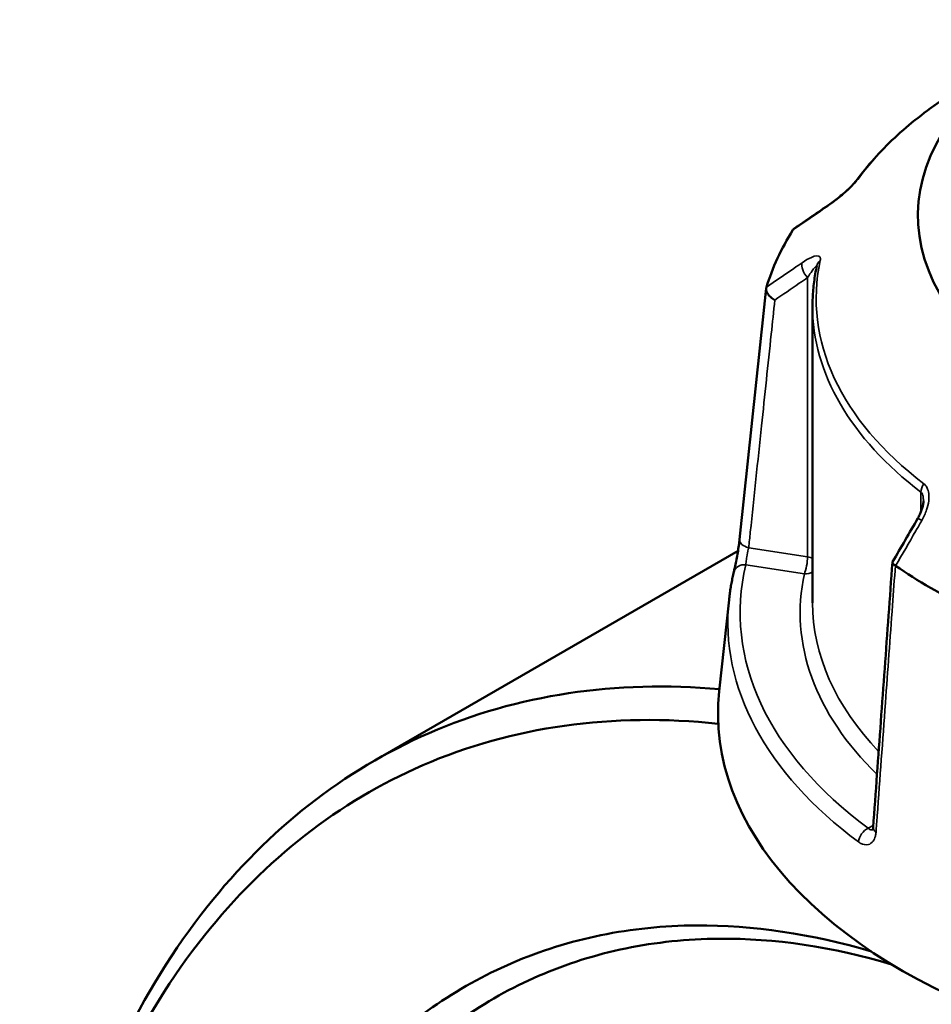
# Model space of a CAD drawing. Header units: millimetres. Extents: x 0 to 904, y 0 to 959.
# Tile 9 of 10: x 621 to 694, y 816 to 896. Entities that reach past the tile are written whole.
import ezdxf

# ---------------------------------------------------------------- set-up
doc = ezdxf.new("R2010")
doc.units = ezdxf.units.MM
doc.layers.add('Visible (ANSI)', color=7, linetype='Continuous', lineweight=50)
doc.layers.add('Visible Narrow (ANSI)', color=7, linetype='Continuous', lineweight=35)

msp = doc.modelspace()

# ---------------------------------------------------------------- linework, layer by layer
at = {"layer": 'Visible (ANSI)'}
for p, q in [((684.74, 873.029), (684.74, 848.983)), ((678.71, 853.185), (649.274, 836.19)), ((677.981, 849.214), (677.188, 841.823))]:
    msp.add_line(p, q, dxfattribs=at)
for centre, major_axis, ratio, start_param, end_param in [((728.09, 880.336), (-34.815, 0), 0.57735, 5.375085, 8.411869), ((11563.843, -9676.869), (-14588.938, 6066.184), 0.781151, 5.814729, 5.814995), ((728.09, 869.722), (-47.815, 0), 0.57735, 5.934242, 6.10853), ((8626.963, -3764.417), (-7950.434, -13770.558), 0.577385, 4.710226, 4.710482), ((728.09, 869.722), (-47.815, 0), 0.57735, 0.698254, 0.872542), ((728.09, 840.001), (51, 0), 0.57735, 3.079689, 6.345089)]:
    msp.add_ellipse(centre, major_axis=major_axis, ratio=ratio, start_param=start_param, end_param=end_param, dxfattribs=at)
for points, knots in [([(697.644, 891.185), (696.855, 890.729), (696.095, 890.255), (694.639, 889.274), (693.942, 888.766), (692.616, 887.718), (691.986, 887.179), (690.799, 886.07), (690.241, 885.502), (689.2, 884.338), (688.716, 883.743), (688.272, 883.137)], [3.1415927, 3.1415927, 3.1415927, 3.1415927, 3.2187165, 3.2187165, 3.2958403, 3.2958403, 3.3729641, 3.3729641, 3.4500879, 3.4500879, 3.5272117, 3.5272117, 3.5272117, 3.5272117]), ([(688.272, 883.137), (688.254, 883.112), (688.229, 883.08), (688.161, 882.997), (688.114, 882.943), (687.994, 882.812), (687.918, 882.733), (687.729, 882.544), (687.613, 882.434), (687.336, 882.183), (687.174, 882.043), (686.853, 881.778), (686.694, 881.653), (686.406, 881.438), (686.277, 881.345), (686.153, 881.26)], [0, 0, 0, 0, 0.0244874, 0.0244874, 0.055663, 0.055663, 0.0953684, 0.0953684, 0.1476219, 0.1476219, 0.2167051, 0.2167051, 0.2857883, 0.2857883, 0.345416, 0.345416, 0.345416, 0.345416]), ([(685.087, 876.26), (685.041, 876.046), (684.999, 875.832), (684.925, 875.402), (684.893, 875.187), (684.837, 874.757), (684.814, 874.541), (684.777, 874.11), (684.763, 873.894), (684.745, 873.462), (684.74, 873.246), (684.74, 873.029)], [3.8031711, 3.8031711, 3.8031711, 3.8031711, 3.8279351, 3.8279351, 3.852699, 3.852699, 3.8774629, 3.8774629, 3.9022269, 3.9022269, 3.9269908, 3.9269908, 3.9269908, 3.9269908]), ([(678.837, 854.103), (678.98, 855.458), (679.123, 856.813), (679.409, 859.524), (679.553, 860.879), (679.839, 863.59), (679.982, 864.946), (680.268, 867.656), (680.411, 869.012), (680.697, 871.722), (680.841, 873.078), (680.984, 874.433)], [1.204615, 1.204615, 1.204615, 1.204615, 1.712692, 1.712692, 2.220769, 2.220769, 2.728846, 2.728846, 3.236923, 3.236923, 3.745, 3.745, 3.745, 3.745]), ([(681.689, 873.484), (681.688, 873.485), (681.686, 873.486), (681.571, 873.55), (681.463, 873.625), (681.273, 873.793), (681.191, 873.883), (681.064, 874.071), (681.02, 874.166), (680.976, 874.346), (680.976, 874.43), (680.997, 874.504)], [-0.1536783, -0.1536783, -0.1536783, -0.1536783, -0.1532031, -0.1532031, -0.1140763, -0.1140763, -0.0754589, -0.0754589, -0.0369586, -0.0369586, 0, 0, 0, 0]), ([(693.714, 857.242), (693.714, 857.168), (693.708, 857.084), (693.683, 856.906), (693.663, 856.812), (693.613, 856.618), (693.581, 856.519), (693.507, 856.319), (693.465, 856.219), (693.371, 856.02), (693.319, 855.922), (693.263, 855.826)], [0.1380118, 0.1380118, 0.1380118, 0.1380118, 0.1794926, 0.1794926, 0.2209734, 0.2209734, 0.2624542, 0.2624542, 0.303935, 0.303935, 0.3454158, 0.3454158, 0.3454158, 0.3454158]), ([(678.373, 851.477), (678.397, 851.574), (678.424, 851.695), (678.486, 851.983), (678.521, 852.153), (678.592, 852.517), (678.629, 852.711), (678.697, 853.099), (678.728, 853.293), (678.783, 853.661), (678.807, 853.835), (678.829, 854.029), (678.833, 854.066), (678.837, 854.103)], [0, 0, 0, 0, 0.0559614, 0.0559614, 0.1169179, 0.1169179, 0.1785785, 0.1785785, 0.2397459, 0.2397459, 0.2998994, 0.2998994, 0.3148135, 0.3148135, 0.3148135, 0.3148135]), ([(691.207, 852.258), (691.103, 850.826), (690.999, 849.394), (690.79, 846.53), (690.686, 845.099), (690.477, 842.235), (690.373, 840.803), (690.164, 837.94), (690.06, 836.508), (689.851, 833.645), (689.747, 832.213), (689.643, 830.781)], [0.560299, 0.560299, 0.560299, 0.560299, 1.066173, 1.066173, 1.572048, 1.572048, 2.077922, 2.077922, 2.583796, 2.583796, 3.08967, 3.08967, 3.08967, 3.08967]), ([(691.448, 851.985), (691.369, 852.035), (691.308, 852.085), (691.224, 852.179), (691.204, 852.222), (691.208, 852.271), (691.212, 852.283), (691.218, 852.293)], [-0.15356042, -0.15356042, -0.15356042, -0.15356042, -0.11651568, -0.11651568, -0.07792572, -0.07792572, -0.06473028, -0.06473028, -0.06473028, -0.06473028]), ([(677.981, 849.214), (677.997, 849.365), (678.016, 849.517), (678.056, 849.82), (678.078, 849.971), (678.127, 850.273), (678.153, 850.424), (678.209, 850.726), (678.239, 850.876), (678.303, 851.177), (678.337, 851.327), (678.373, 851.477)], [2.41809785, 2.41809785, 2.41809785, 2.41809785, 2.43322079, 2.43322079, 2.44834374, 2.44834374, 2.46346668, 2.46346668, 2.47858963, 2.47858963, 2.49371257, 2.49371257, 2.49371257, 2.49371257]), ([(677.206, 841.984), (668.821, 842.736), (660.842, 841.536), (646.819, 835.426), (640.72, 830.649), (630.393, 817.607), (626.33, 809.122), (621.657, 791.318), (620.577, 782.39), (620.577, 772.975)], [0.378631, 0.378631, 0.378631, 0.378631, 0.712874, 0.712874, 1.036181, 1.036181, 1.382052, 1.382052, 1.669276, 1.669276, 1.669276, 1.669276]), ([(683.286, 648.313), (679.548, 650.873), (675.863, 653.76), (668.676, 660.124), (665.175, 663.601), (656.865, 672.806), (652.208, 678.831), (645.433, 689.05), (643.059, 692.977), (638.621, 701.049), (636.557, 705.194), (632.437, 714.38), (630.448, 719.45), (626.991, 729.684), (625.522, 734.848), (623.139, 745.152), (622.225, 750.293), (620.971, 760.434), (620.631, 765.434), (620.583, 770.308), (620.486, 780.056), (621.56, 789.293), (626.28, 807.14), (630.282, 815.452), (640.436, 828.218), (646.426, 832.888), (660.437, 838.961), (668.57, 840.1), (677.11, 839.188)], [-3.057758, -3.057758, -3.057758, -3.057758, -2.909148, -2.909148, -2.760538, -2.760538, -2.542723, -2.542723, -2.414597, -2.414597, -2.286471, -2.286471, -2.135734, -2.135734, -1.984998, -1.984998, -1.834261, -1.834261, -1.683525, -1.683525, -1.683525, -1.382052, -1.382052, -1.036181, -1.036181, -0.712874, -0.712874, -0.366794, -0.366794, -0.366794, -0.366794]), ([(689.643, 830.781), (689.639, 830.733), (689.633, 830.692), (689.619, 830.626), (689.611, 830.6), (689.599, 830.568), (689.594, 830.561), (689.594, 830.561)], [0, 0, 0, 0, 0.03145843, 0.03145843, 0.06291686, 0.06291686, 0.09307924, 0.09307924, 0.09307924, 0.09307924]), ([(689.503, 820.748), (684.669, 822.182), (679.904, 822.893), (672.686, 822.842), (670.108, 822.577), (665.121, 821.558), (662.714, 820.804), (655.912, 817.874), (651.82, 815.023), (646.178, 809.195), (644.274, 806.753), (640.883, 801.362), (639.395, 798.411), (636.868, 792.067), (635.83, 788.674), (634.225, 781.522), (633.659, 777.763), (633.336, 773.864), (632.69, 766.066), (633.02, 757.705), (635.87, 738.853), (638.829, 728.279), (646.812, 708.83), (651.634, 699.89), (663.285, 682.935), (670.257, 675.088), (681.965, 665.08), (686.408, 661.912), (690.898, 659.32)], [-2.919469, -2.919469, -2.919469, -2.919469, -2.692351, -2.692351, -2.561227, -2.561227, -2.430104, -2.430104, -2.173819, -2.173819, -2.023063, -2.023063, -1.872308, -1.872308, -1.721552, -1.721552, -1.570796, -1.570796, -1.570796, -1.269285, -1.269285, -0.905885, -0.905885, -0.573524, -0.573524, -0.210485, -0.210485, 0, 0, 0, 0]), ([(692.454, 661.843), (688.073, 664.372), (683.739, 667.461), (672.315, 677.22), (665.51, 684.87), (654.128, 701.407), (649.413, 710.129), (641.597, 729.117), (638.692, 739.447), (635.877, 757.88), (635.539, 766.061), (636.157, 773.696), (636.466, 777.514), (637.013, 781.196), (638.569, 788.204), (639.579, 791.531), (642.039, 797.752), (643.489, 800.647), (646.798, 805.939), (648.656, 808.336), (654.168, 814.061), (658.17, 816.865), (664.824, 819.75), (667.181, 820.493), (672.063, 821.5), (674.587, 821.764), (681.681, 821.823), (686.377, 821.124), (691.139, 819.706)], [0, 0, 0, 0, 0.210485, 0.210485, 0.573524, 0.573524, 0.905885, 0.905885, 1.269285, 1.269285, 1.570796, 1.570796, 1.570796, 1.721552, 1.721552, 1.872308, 1.872308, 2.023063, 2.023063, 2.173819, 2.173819, 2.430104, 2.430104, 2.561227, 2.561227, 2.692351, 2.692351, 2.920724, 2.920724, 2.920724, 2.920724])]:
    msp.add_open_spline(points, degree=3, knots=knots, dxfattribs=at)
for points in [[(683.165, 879.174), (683.191, 879.213), (683.225, 879.248), (683.267, 879.276)], [(683.165, 879.174), (683.162, 879.17), (683.159, 879.165), (683.156, 879.16)], [(681.002, 874.519), (681, 874.514), (680.999, 874.509), (680.997, 874.504)], [(691.448, 851.985), (691.454, 851.982), (691.459, 851.978), (691.465, 851.974)]]:
    msp.add_open_spline(points, degree=3, dxfattribs=at)
at = {"layer": 'Visible Narrow (ANSI)'}
for p, q in [((684.338, 875.305), (684.338, 852.703)), ((693.512, 857.934), (693.512, 856.336)), ((684.338, 852.703), (679.573, 853.44)), ((679.346, 852.061), (684.08, 851.328)), ((689.656, 830.957), (689.249, 830.722))]:
    msp.add_line(p, q, dxfattribs=at)
for centre, major_axis, ratio, start_param, end_param in [((728.09, 873.607), (43.057, 0), 0.57735, 2.356194, 2.741814), ((689.079, 882.546), (-0.807, 0.591), 0.752113, 6.000963, 6.283185), ((686.719, 880.435), (-0.566, 0.824), 0.557115, 0, 0.25272), ((684.597, 875.862), (-0.566, 0.824), 0.557115, 0.384237, 1.889275), ((728.09, 873.607), (-43.057, 0), 0.57735, 6.159366, 6.930604), ((686.064, 876.049), (-0.978, 0.211), 0.810246, 5.670703, 6.283185), ((728.09, 873.029), (-43.35, 0), 0.57735, 0, 0.647418), ((694.31, 858.282), (0.607, 0.795), 0.651273, 1.649988, 2.435386), ((694.129, 855.325), (-0.865, 0.501), 0.00177, 5.393628, 6.283185), ((679.832, 853.998), (-0.994, 0.105), 0.59362, 0, 1.370616), ((679.346, 851.244), (-0.972, 0.233), 0.808788, 4.903881, 6.283185), ((684.08, 852.145), (-0.153, -0.988), 0.211325, 0.631914, 2.202711), ((684.08, 852.145), (-1, 0), 0.57735, 3.990955, 4.45059), ((728.09, 848.166), (-49.209, 0), 0.57735, 6.145667, 6.944302), ((728.09, 848.166), (-44.35, 0), 0.57735, 6.159366, 6.819056), ((684.08, 852.145), (0.978, -0.211), 0.810246, 4.885305, 5.613546), ((728.09, 847.421), (-50.205, 0), 0.57735, 6.221282, 6.944302), ((728.09, 848.983), (-43.35, 0), 0.57735, 0, 0.50213), ((689.249, 829.905), (0.596, 0.803), 0.644466, 0.855759, 2.339289), ((690.64, 830.709), (-0.997, 0.073), 0.524643, 0, 0.742118)]:
    msp.add_ellipse(centre, major_axis=major_axis, ratio=ratio, start_param=start_param, end_param=end_param, dxfattribs=at)
for points, knots in [([(686.056, 881.155), (686.271, 881.302), (686.498, 881.469), (686.92, 881.802), (687.114, 881.963), (687.436, 882.245), (687.564, 882.362), (687.824, 882.608), (687.954, 882.738), (688.16, 882.958), (688.241, 883.048), (688.355, 883.185), (688.394, 883.236), (688.428, 883.282)], [-0.345416, -0.345416, -0.345416, -0.345416, -0.2513157, -0.2513157, -0.1744041, -0.1744041, -0.1229221, -0.1229221, -0.0672144, -0.0672144, -0.0258517, -0.0258517, 0, 0, 0, 0]), ([(683.156, 879.16), (683.899, 879.671), (684.642, 880.182), (685.385, 880.693), (685.609, 880.847), (685.833, 881.001), (686.056, 881.155)], [-2.085684, -2.085684, -2.085684, -2.085684, -1.760165, -1.760165, -1.760165, -1.6621297, -1.6621297, -1.6621297, -1.6621297]), ([(685.362, 876.677), (685.389, 876.799), (685.381, 876.893), (685.25, 877.124), (684.973, 877.08), (684.424, 876.841), (684.168, 876.692), (683.9, 876.508)], [-0.3454168, -0.3454168, -0.3454168, -0.3454168, -0.2827888, -0.2827888, -0.1173418, -0.1173418, 0, 0, 0, 0]), ([(683.9, 876.508), (683.676, 876.355), (683.453, 876.201), (683.229, 876.048), (682.487, 875.538), (681.744, 875.028), (681.002, 874.519)], [-2.7126942, -2.7126942, -2.7126942, -2.7126942, -2.6146246, -2.6146246, -2.6146246, -2.28914, -2.28914, -2.28914, -2.28914]), ([(684.338, 875.305), (684.472, 875.509), (684.6, 875.696), (684.876, 876.069), (685.014, 876.23), (685.068, 876.216), (685.072, 876.212), (685.075, 876.205)], [0, 0, 0, 0, 0.1173418, 0.1173418, 0.2827888, 0.2827888, 0.3014145, 0.3014145, 0.3014145, 0.3014145]), ([(681.689, 873.484), (682.348, 873.937), (683.008, 874.391), (683.667, 874.844), (683.891, 874.997), (684.115, 875.151), (684.338, 875.305)], [2.3256068, 2.3256068, 2.3256068, 2.3256068, 2.6146246, 2.6146246, 2.6146246, 2.7126942, 2.7126942, 2.7126942, 2.7126942]), ([(679.573, 853.44), (679.617, 853.856), (679.661, 854.272), (680.008, 857.558), (680.311, 860.428), (680.613, 863.298), (680.875, 865.776), (681.137, 868.254), (681.495, 871.649), (681.592, 872.567), (681.689, 873.484)], [1.204615, 1.204615, 1.204615, 1.204615, 1.360616, 1.360616, 2.436375, 2.436375, 2.436375, 3.36533, 3.36533, 3.709242, 3.709242, 3.709242, 3.709242]), ([(693.584, 855.642), (693.742, 855.915), (693.875, 856.203), (694.055, 856.737), (694.114, 856.982), (694.162, 857.386), (694.168, 857.546), (694.146, 857.871), (694.114, 858.034), (694.015, 858.289), (693.959, 858.389), (693.847, 858.526), (693.799, 858.573), (693.746, 858.614)], [-0.3454158, -0.3454158, -0.3454158, -0.3454158, -0.2508172, -0.2508172, -0.1741557, -0.1741557, -0.1230504, -0.1230504, -0.0672144, -0.0672144, -0.0258517, -0.0258517, 0, 0, 0, 0]), ([(693.512, 857.934), (693.538, 857.914), (693.562, 857.889), (693.617, 857.809), (693.644, 857.746), (693.692, 857.577), (693.707, 857.463), (693.714, 857.309), (693.714, 857.275), (693.714, 857.242)], [0, 0, 0, 0, 0.0258517, 0.0258517, 0.0672144, 0.0672144, 0.1230504, 0.1230504, 0.1380118, 0.1380118, 0.1380118, 0.1380118]), ([(691.465, 851.974), (692.008, 852.914), (692.551, 853.853), (693.094, 854.793), (693.257, 855.076), (693.421, 855.359), (693.584, 855.642)], [-2.0856839, -2.0856839, -2.0856839, -2.0856839, -1.7601612, -1.7601612, -1.7601612, -1.6621297, -1.6621297, -1.6621297, -1.6621297]), ([(679.346, 852.061), (679.347, 852.12), (679.353, 852.192), (679.376, 852.4), (679.4, 852.551), (679.464, 852.912), (679.507, 853.125), (679.554, 853.353), (679.564, 853.398), (679.573, 853.44)], [0, 0, 0, 0, 0.0604374, 0.0604374, 0.1571372, 0.1571372, 0.282847, 0.282847, 0.3148135, 0.3148135, 0.3148135, 0.3148135]), ([(689.879, 830.408), (689.911, 830.85), (689.943, 831.292), (690.197, 834.778), (690.418, 837.823), (690.64, 840.868), (690.831, 843.497), (691.022, 846.127), (691.292, 849.832), (691.37, 850.909), (691.448, 851.985)], [-3.08967, -3.08967, -3.08967, -3.08967, -2.93367, -2.93367, -1.857911, -1.857911, -1.857911, -0.928955, -0.928955, -0.548696, -0.548696, -0.548696, -0.548696]), ([(689.611, 830.602), (689.609, 830.601), (689.606, 830.601), (689.51, 830.574), (689.407, 830.599), (689.289, 830.686), (689.269, 830.703), (689.249, 830.722)], [0.1824385, 0.1824385, 0.1824385, 0.1824385, 0.1852099, 0.1852099, 0.2922201, 0.2922201, 0.3148111, 0.3148111, 0.3148111, 0.3148111]), ([(688.463, 829.623), (688.51, 829.588), (688.558, 829.557), (688.831, 829.399), (689.06, 829.357), (689.411, 829.449), (689.545, 829.545), (689.728, 829.797), (689.789, 829.934), (689.854, 830.19), (689.871, 830.296), (689.879, 830.408)], [-0.3148111, -0.3148111, -0.3148111, -0.3148111, -0.2922201, -0.2922201, -0.1852099, -0.1852099, -0.1028944, -0.1028944, -0.0395748, -0.0395748, 0, 0, 0, 0])]:
    msp.add_open_spline(points, degree=3, knots=knots, dxfattribs=at)

doc.saveas('drawing.dxf')
